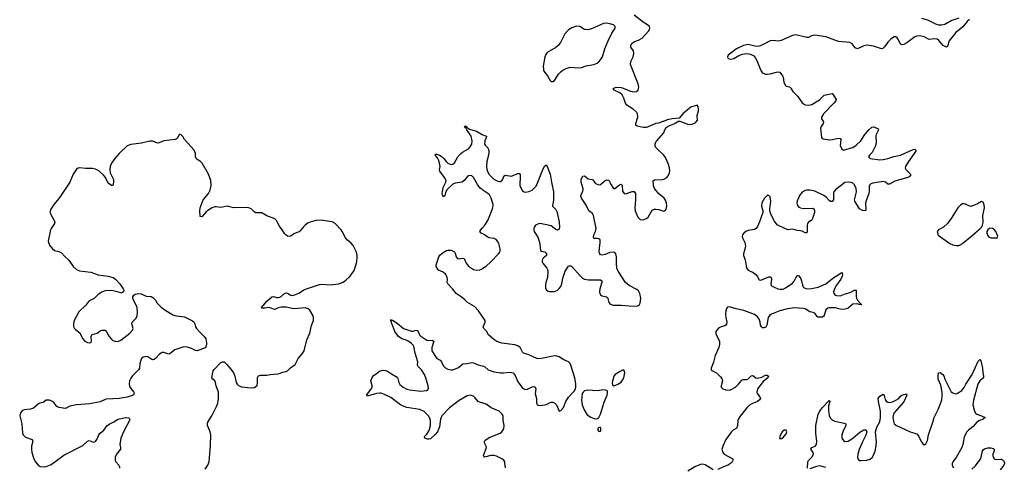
# Model space of a CAD drawing. Header units: inches. Extents: x 1682510 to 1839368, y 640758 to 791543.
# Tile 79 of 186: x 1724175 to 1736578, y 741483 to 747115. Entities that reach past the tile are written whole.
import ezdxf

# ---------------------------------------------------------------- set-up
doc = ezdxf.new("R2010")
doc.units = ezdxf.units.IN
doc.header["$MEASUREMENT"] = 0
doc.layers.add('B7724', color=7, linetype='Continuous')
doc.layers.add('B7734', color=7, linetype='Continuous')

msp = doc.modelspace()

# ---------------------------------------------------------------- linework, layer by layer
at = {"layer": 'B7724', "color": 6}
for points, elevation in [([(1730000, 744978), (1729977, 744997), (1729940, 745040), (1729890, 745131), (1729870, 745149), (1729850, 745155), (1729830, 745152), (1729810, 745139), (1729775, 745090), (1729750, 745072), (1729662, 745058), (1729630, 745046), (1729560, 744980), (1729540, 744940), (1729530, 744897), (1729510, 744886), (1729499, 744910), (1729496, 744930), (1729510, 745003), (1729544, 745070), (1729545, 745090), (1729528, 745130), (1729469, 745210), (1729465, 745230), (1729470, 745270), (1729465, 745310), (1729452, 745352), (1729438, 745378), (1729410, 745410), (1729416, 745424), (1729430, 745423), (1729465, 745410), (1729497, 745390), (1729519, 745370), (1729549, 745329), (1729570, 745311), (1729610, 745293), (1729630, 745296), (1729650, 745316), (1729695, 745390), (1729730, 745430), (1729752, 745450), (1729829, 745490), (1729850, 745515), (1729870, 745550), (1729876, 745590), (1729864, 745650), (1729807, 745730), (1729796, 745756), (1729790, 745756), (1729780, 745770), (1729783, 745777), (1729790, 745780), (1729804, 745770), (1729804, 745764), (1729810, 745765), (1729815, 745755), (1729840, 745740), (1729930, 745712), (1730000, 745671)], 600), ([(1726510, 741461), (1726546, 741510), (1726562, 741550), (1726578, 741758), (1726581, 741890), (1726575, 741930), (1726542, 742010), (1726539, 742030), (1726543, 742050), (1726594, 742130), (1726656, 742250), (1726671, 742290), (1726681, 742350), (1726678, 742430), (1726649, 742510), (1726640, 742550), (1726631, 742570), (1726609, 742590), (1726596, 742610), (1726610, 742695), (1726625, 742715), (1726703, 742797), (1726730, 742809), (1726750, 742808), (1726782, 742782), (1726836, 742716), (1726867, 742670), (1726884, 742630), (1726902, 742550), (1726913, 742530), (1726930, 742511), (1726970, 742494), (1727090, 742483), (1727131, 742489), (1727150, 742498), (1727166, 742514), (1727172, 742548), (1727169, 742610), (1727177, 742630), (1727185, 742635), (1727210, 742644), (1727290, 742641), (1727330, 742650), (1727430, 742660), (1727490, 742681), (1727530, 742688), (1727550, 742698), (1727586, 742734), (1727644, 742776), (1727681, 742850), (1727734, 742910), (1727758, 742950), (1727790, 743088), (1727828, 743170), (1727852, 743268), (1727874, 743330), (1727878, 743358), (1727871, 743390), (1727830, 743461), (1727810, 743477), (1727770, 743489), (1727630, 743477), (1727530, 743498), (1727470, 743499), (1727429, 743491), (1727390, 743469), (1727370, 743472), (1727330, 743491), (1727310, 743494), (1727264, 743484), (1727230, 743486), (1727221, 743490), (1727230, 743510), (1727252, 743528), (1727290, 743575), (1727350, 743629), (1727370, 743633), (1727410, 743620), (1727430, 743618), (1727450, 743622), (1727470, 743631), (1727510, 743672), (1727530, 743679), (1727550, 743673), (1727590, 743647), (1727610, 743644), (1727630, 743647), (1727690, 743674), (1727761, 743719), (1727950, 743784), (1727990, 743788), (1728090, 743779), (1728190, 743790), (1728249, 743811), (1728284, 743836), (1728330, 743880), (1728382, 743950), (1728392, 743970), (1728420, 744070), (1728427, 744127), (1728426, 744150), (1728417, 744190), (1728375, 744275), (1728350, 744304), (1728303, 744343), (1728279, 744370), (1728239, 744450), (1728224, 744470), (1728150, 744551), (1728110, 744573), (1727970, 744594), (1727908, 744588), (1727847, 744573), (1727805, 744555), (1727770, 744530), (1727748, 744510), (1727710, 744460), (1727694, 744446), (1727635, 744425), (1727590, 744390), (1727570, 744389), (1727550, 744393), (1727530, 744405), (1727510, 744427), (1727479, 744479), (1727450, 744510), (1727410, 744590), (1727388, 744608), (1727286, 744646), (1727224, 744684), (1727150, 744687), (1727130, 744698), (1727090, 744735), (1727050, 744752), (1726870, 744748), (1726810, 744766), (1726790, 744767), (1726710, 744754), (1726650, 744762), (1726630, 744759), (1726590, 744743), (1726544, 744716), (1726522, 744698), (1726470, 744635), (1726450, 744640), (1726442, 744710), (1726447, 744750), (1726488, 744850), (1726552, 744930), (1726573, 744970), (1726586, 745030), (1726584, 745090), (1726555, 745170), (1726472, 745312), (1726453, 745333), (1726410, 745357), (1726397, 745370), (1726390, 745390), (1726389, 745430), (1726372, 745472), (1726252, 745610), (1726230, 745647), (1726210, 745667), (1726190, 745673), (1726158, 745622), (1726148, 745612), (1726132, 745608), (1725990, 745593), (1725930, 745564), (1725910, 745561), (1725850, 745587), (1725815, 745585), (1725710, 745561), (1725573, 745547), (1725530, 745528), (1725426, 745430), (1725372, 745370), (1725331, 745310), (1725313, 745270), (1725310, 745230), (1725316, 745190), (1725356, 745104), (1725356, 745070), (1725349, 745031), (1725330, 745028), (1725290, 745059), (1725255, 745130), (1725236, 745156), (1725170, 745212), (1725130, 745234), (1725090, 745243), (1725010, 745243), (1724930, 745252), (1724910, 745247), (1724890, 745233), (1724850, 745170), (1724808, 745070), (1724672, 744870), (1724604, 744790), (1724566, 744730), (1724555, 744690), (1724617, 744570), (1724614, 744550), (1724570, 744490), (1724562, 744470), (1724534, 744330), (1724550, 744280), (1724588, 744230), (1724612, 744212), (1724670, 744200), (1724701, 744181), (1724740, 744140), (1724795, 744090), (1724848, 744010), (1724891, 743971), (1724930, 743957), (1725070, 743937), (1725165, 743905), (1725290, 743886), (1725353, 743870), (1725380, 743850), (1725437, 743790), (1725479, 743730), (1725488, 743710), (1725484, 743690), (1725463, 743677), (1725450, 743677), (1725390, 743697), (1725330, 743707), (1725250, 743702), (1725210, 743687), (1725163, 743657), (1725111, 743609), (1725047, 743573), (1725010, 743524), (1724922, 743438), (1724862, 743330), (1724853, 743290), (1724854, 743254), (1724865, 743230), (1724877, 743217), (1724933, 743173), (1724965, 743105), (1724996, 743070), (1725030, 743052), (1725050, 743049), (1725070, 743054), (1725079, 743070), (1725076, 743130), (1725085, 743150), (1725102, 743158), (1725150, 743170), (1725190, 743202), (1725210, 743210), (1725250, 743210), (1725269, 743189), (1725301, 743130), (1725330, 743095), (1725350, 743080), (1725390, 743067), (1725421, 743070), (1725450, 743081), (1725564, 743170), (1725598, 743210), (1725604, 743230), (1725588, 743290), (1725592, 743308), (1725642, 743358), (1725655, 743390), (1725661, 743430), (1725653, 743493), (1725608, 743590), (1725601, 743610), (1725601, 743630), (1725612, 743650), (1725630, 743663), (1725670, 743672), (1725704, 743664), (1725770, 743635), (1725830, 743631), (1725850, 743620), (1725886, 743586), (1725908, 743548), (1725957, 743497), (1726003, 743463), (1726103, 743403), (1726150, 743391), (1726250, 743377), (1726350, 743328), (1726370, 743313), (1726382, 743290), (1726390, 743250), (1726402, 743230), (1726442, 743182), (1726497, 743130), (1726519, 743099), (1726529, 743050), (1726528, 743030), (1726520, 743000), (1726510, 742987), (1726410, 742950), (1726390, 742951), (1726339, 742979), (1726290, 742996), (1726250, 743000), (1726230, 742996), (1726130, 742959), (1726070, 742914), (1726052, 742908), (1725990, 742929), (1725970, 742928), (1725934, 742906), (1725890, 742855), (1725870, 742838), (1725850, 742835), (1725839, 742839), (1725790, 742872), (1725776, 742876), (1725750, 742875), (1725730, 742867), (1725710, 742851), (1725699, 742830), (1725689, 742790), (1725683, 742730), (1725673, 742710), (1725590, 742630), (1725574, 742606), (1725559, 742570), (1725555, 742530), (1725564, 742490), (1725612, 742430), (1725619, 742410), (1725607, 742393), (1725594, 742386), (1725530, 742366), (1725430, 742350), (1725270, 742342), (1725250, 742336), (1725190, 742306), (1725057, 742283), (1724890, 742268), (1724808, 742252), (1724750, 742224), (1724670, 742235), (1724644, 742250), (1724610, 742295), (1724590, 742311), (1724550, 742328), (1724510, 742329), (1724470, 742298), (1724430, 742290), (1724410, 742281), (1724350, 742227), (1724310, 742213), (1724230, 742204), (1724206, 742194), (1724184, 742170), (1724175, 742130), (1724202, 742030), (1724211, 741911), (1724220, 741890), (1724250, 741861), (1724331, 741831), (1724338, 741818), (1724340, 741810), (1724323, 741750), (1724322, 741710), (1724328, 741670), (1724354, 741590), (1724375, 741550), (1724409, 741509), (1724434, 741494), (1724470, 741487), (1724510, 741492), (1724570, 741519), (1724730, 741635), (1724970, 741759), (1725030, 741813), (1725050, 741819), (1725090, 741803), (1725110, 741801), (1725130, 741807), (1725148, 741832), (1725170, 741890), (1725188, 741912), (1725233, 741950), (1725278, 742010), (1725309, 742031), (1725370, 742059), (1725410, 742087), (1725510, 742109), (1725544, 742104), (1725561, 742090), (1725559, 742070), (1725483, 741930), (1725450, 741850), (1725435, 741770), (1725445, 741730), (1725443, 741710), (1725394, 741650), (1725379, 741610), (1725377, 741570), (1725386, 741550), (1725422, 741510), (1725434, 741490), (1725431, 741470)], 700), ([(1730000, 744424), (1729987, 744430), (1729973, 744450), (1729982, 744470), (1730000, 744491)], 600), ([(1730000, 743386), (1729955, 743450), (1729905, 743505), (1729815, 743555), (1729782, 743590), (1729736, 743630), (1729671, 743671), (1729626, 743730), (1729566, 743790), (1729560, 743810), (1729564, 743850), (1729561, 743870), (1729542, 743910), (1729510, 743939), (1729450, 743965), (1729433, 743990), (1729423, 744010), (1729422, 744030), (1729453, 744130), (1729468, 744152), (1729510, 744186), (1729550, 744210), (1729570, 744217), (1729610, 744216), (1729650, 744196), (1729659, 744179), (1729672, 744130), (1729690, 744109), (1729710, 744105), (1729750, 744113), (1729772, 744112), (1729799, 744050), (1729830, 744013), (1729890, 743970), (1729930, 743962), (1729970, 743968), (1730000, 743982)], 600), ([(1730000, 742292), (1729978, 742298), (1729952, 742310), (1729932, 742330), (1729910, 742362), (1729890, 742378), (1729850, 742389), (1729810, 742382), (1729710, 742325), (1729591, 742230), (1729493, 742130), (1729474, 742090), (1729461, 741990), (1729437, 741930), (1729410, 741896), (1729350, 741843), (1729330, 741836), (1729310, 741838), (1729278, 741850), (1729274, 741870), (1729302, 741898), (1729332, 741948), (1729349, 742010), (1729350, 742070), (1729341, 742101), (1729325, 742130), (1729270, 742184), (1729214, 742210), (1729050, 742237), (1728996, 742256), (1728970, 742270), (1728850, 742362), (1728770, 742400), (1728730, 742414), (1728710, 742416), (1728669, 742411), (1728570, 742381), (1728550, 742382), (1728545, 742390), (1728599, 742461), (1728615, 742490), (1728616, 742510), (1728598, 742570), (1728618, 742622), (1728626, 742634), (1728670, 742662), (1728707, 742693), (1728750, 742705), (1728783, 742703), (1728810, 742694), (1728858, 742658), (1728930, 742616), (1728940, 742600), (1728950, 742550), (1728965, 742525), (1729006, 742490), (1729050, 742466), (1729090, 742456), (1729230, 742441), (1729301, 742450), (1729310, 742454), (1729324, 742470), (1729322, 742510), (1729291, 742610), (1729274, 742650), (1729237, 742710), (1729193, 742753), (1729188, 742770), (1729189, 742810), (1729158, 742918), (1729145, 742985), (1729134, 743014), (1729110, 743041), (1729070, 743070), (1729043, 743083), (1728990, 743098), (1728948, 743128), (1728902, 743190), (1728850, 743327), (1728850, 743342), (1728854, 743334), (1728870, 743336), (1728930, 743297), (1729010, 743228), (1729110, 743195), (1729130, 743195), (1729170, 743207), (1729184, 743204), (1729190, 743200), (1729211, 743150), (1729230, 743131), (1729290, 743090), (1729310, 743079), (1729370, 743081), (1729390, 743070), (1729368, 742990), (1729367, 742950), (1729431, 742851), (1729470, 742829), (1729489, 742810), (1729514, 742754), (1729530, 742739), (1729570, 742719), (1729610, 742708), (1729630, 742709), (1729701, 742739), (1729757, 742783), (1729810, 742787), (1729870, 742800), (1729890, 742798), (1729950, 742771), (1730000, 742760)], 600)]:
    msp.add_lwpolyline(points, dxfattribs=dict(at, elevation=elevation))
at = {"layer": 'B7734', "color": 6, "elevation": 600}
for points in [[(1730000, 745671), (1730010, 745666), (1730054, 745650), (1730052, 745630), (1730035, 745590), (1730029, 745550), (1730037, 745537), (1730070, 745503), (1730083, 745470), (1730086, 745450), (1730081, 745410), (1730061, 745330), (1730057, 745270), (1730060, 745230), (1730070, 745197), (1730090, 745166), (1730146, 745110), (1730183, 745090), (1730210, 745080), (1730230, 745079), (1730250, 745088), (1730262, 745110), (1730272, 745148), (1730290, 745161), (1730370, 745147), (1730450, 745180), (1730470, 745180), (1730478, 745170), (1730480, 745150), (1730477, 745030), (1730490, 744990), (1730510, 744964), (1730530, 744950), (1730550, 744945), (1730590, 744952), (1730630, 744972), (1730679, 745021), (1730695, 745050), (1730770, 745237), (1730790, 745277), (1730810, 745290), (1730855, 745170), (1730872, 745070), (1730900, 744950), (1730900, 744850), (1730887, 744770), (1730929, 744729), (1730941, 744701), (1730970, 744570), (1730975, 744505), (1730970, 744480), (1730950, 744469), (1730930, 744477), (1730870, 744520), (1730730, 744549), (1730710, 744547), (1730674, 744530), (1730658, 744510), (1730651, 744490), (1730650, 744470), (1730655, 744450), (1730700, 744380), (1730720, 744330), (1730729, 744290), (1730735, 744210), (1730750, 744201), (1730790, 744193), (1730811, 744170), (1730809, 744150), (1730767, 744113), (1730755, 744090), (1730755, 744070), (1730764, 744050), (1730813, 743990), (1730825, 743970), (1730828, 743950), (1730822, 743870), (1730803, 743810), (1730797, 743770), (1730800, 743740), (1730810, 743710), (1730830, 743699), (1730850, 743695), (1730910, 743697), (1730950, 743714), (1730970, 743732), (1730990, 743759), (1731004, 743790), (1731018, 743862), (1731048, 743952), (1731090, 744016), (1731110, 744022), (1731130, 744009), (1731233, 743893), (1731265, 743865), (1731290, 743851), (1731340, 743840), (1731470, 743843), (1731490, 743840), (1731509, 743830), (1731508, 743810), (1731482, 743730), (1731480, 743690), (1731484, 743670), (1731493, 743653), (1731510, 743640), (1731567, 743627), (1731578, 743618), (1731585, 743605), (1731596, 743556), (1731614, 743534), (1731650, 743523), (1731750, 743525), (1731853, 743513), (1731948, 743512), (1731977, 743523), (1731991, 743549), (1731998, 743610), (1731986, 743670), (1731970, 743702), (1731950, 743721), (1731852, 743772), (1731808, 743808), (1731712, 743950), (1731696, 743990), (1731692, 744050), (1731693, 744133), (1731684, 744170), (1731670, 744184), (1731650, 744190), (1731610, 744184), (1731550, 744160), (1731512, 744152), (1731490, 744158), (1731481, 744170), (1731476, 744190), (1731478, 744242), (1731489, 744310), (1731485, 744345), (1731470, 744359), (1731450, 744363), (1731410, 744362), (1731402, 744370), (1731408, 744408), (1731428, 744450), (1731437, 744490), (1731403, 744650), (1731390, 744676), (1731346, 744710), (1731310, 744781), (1731253, 744870), (1731245, 744890), (1731246, 744910), (1731270, 744959), (1731273, 744987), (1731247, 745070), (1731247, 745110), (1731270, 745145), (1731290, 745149), (1731335, 745115), (1731390, 745104), (1731430, 745056), (1731470, 745038), (1731490, 745041), (1731550, 745093), (1731570, 745099), (1731590, 745097), (1731603, 745083), (1731617, 745050), (1731653, 744993), (1731670, 744992), (1731730, 745036), (1731750, 745045), (1731758, 745038), (1731765, 745025), (1731770, 744956), (1731790, 744928), (1731810, 744926), (1731890, 744954), (1731914, 744954), (1731930, 744930), (1731933, 744910), (1731934, 744850), (1731923, 744750), (1731928, 744710), (1731963, 744630), (1731990, 744603), (1732030, 744599), (1732070, 744612), (1732090, 744630), (1732143, 744717), (1732169, 744731), (1732190, 744733), (1732226, 744726), (1732290, 744707), (1732307, 744713), (1732318, 744730), (1732326, 744770), (1732321, 744810), (1732310, 744846), (1732291, 744871), (1732225, 744925), (1732170, 744990), (1732158, 745030), (1732154, 745086), (1732170, 745102), (1732270, 745104), (1732290, 745110), (1732325, 745130), (1732343, 745150), (1732361, 745190), (1732364, 745210), (1732361, 745250), (1732345, 745305), (1732310, 745381), (1732289, 745409), (1732216, 745476), (1732188, 745508), (1732178, 745530), (1732181, 745559), (1732195, 745585), (1732287, 745690), (1732301, 745730), (1732320, 745760), (1732344, 745776), (1732428, 745810), (1732470, 745838), (1732490, 745838), (1732590, 745801), (1732630, 745798), (1732656, 745804), (1732683, 745817), (1732698, 745830), (1732711, 745850), (1732710, 745910), (1732726, 745970), (1732727, 745990), (1732723, 746023), (1732710, 746042), (1732630, 746014), (1732610, 746000), (1732528, 745932), (1732483, 745877), (1732394, 745870), (1732330, 745857), (1732286, 745834), (1732270, 745833), (1732225, 745815), (1732190, 745808), (1732070, 745761), (1732030, 745760), (1731954, 745774), (1731937, 745790), (1731935, 745810), (1731961, 745890), (1731959, 745930), (1731949, 745949), (1731904, 745990), (1731821, 746041), (1731805, 746065), (1731785, 746130), (1731762, 746170), (1731735, 746195), (1731663, 746230), (1731650, 746250), (1731690, 746266), (1731750, 746261), (1731775, 746255), (1731870, 746216), (1731910, 746208), (1731946, 746214), (1731964, 746230), (1731971, 746249), (1731972, 746268), (1731965, 746310), (1731869, 746550), (1731873, 746590), (1731901, 746650), (1731911, 746690), (1731905, 746725), (1731873, 746770), (1731872, 746790), (1731883, 746810), (1731910, 746839), (1731970, 746858), (1732016, 746884), (1732097, 746970), (1732110, 746990), (1732113, 747013), (1732107, 747030), (1732085, 747050), (1732030, 747086), (1731914, 747174)], [(1736140, 747120), (1736108, 747092), (1736055, 747025), (1735966, 746954), (1735883, 746850), (1735874, 746830), (1735866, 746790), (1735861, 746779), (1735850, 746770), (1735809, 746789), (1735754, 746854), (1735730, 746869), (1735690, 746874), (1735630, 746865), (1735570, 746899), (1735510, 746914), (1735472, 746910), (1735450, 746900), (1735350, 746824), (1735310, 746802), (1735290, 746800), (1735270, 746808), (1735242, 746870), (1735230, 746887), (1735210, 746898), (1735190, 746899), (1735150, 746871), (1735110, 746834), (1735068, 746772), (1735048, 746752), (1735030, 746748), (1734930, 746783), (1734850, 746795), (1734810, 746788), (1734730, 746750), (1734701, 746761), (1734662, 746810), (1734630, 746829), (1734490, 746841), (1734330, 746902), (1734190, 746920), (1734150, 746911), (1734110, 746892), (1734090, 746892), (1733950, 746926), (1733910, 746918), (1733768, 746852), (1733730, 746846), (1733670, 746854), (1733630, 746851), (1733525, 746795), (1733490, 746781), (1733450, 746780), (1733350, 746803), (1733292, 746792), (1733203, 746750), (1733100, 746670), (1733090, 746650), (1733095, 746630), (1733110, 746621), (1733130, 746617), (1733172, 746628), (1733235, 746665), (1733278, 746682), (1733330, 746689), (1733381, 746681), (1733421, 746661), (1733441, 746641), (1733461, 746601), (1733510, 746476), (1733528, 746450), (1733541, 746441), (1733570, 746430), (1733591, 746431), (1733630, 746434), (1733710, 746457), (1733730, 746460), (1733750, 746454), (1733784, 746410), (1733792, 746392), (1733799, 746330), (1733819, 746290), (1733830, 746280), (1733870, 746269), (1733890, 746253), (1733915, 746210), (1733978, 746150), (1734033, 746070), (1734070, 746045), (1734110, 746039), (1734152, 746048), (1734250, 746108), (1734310, 746166), (1734410, 746187), (1734427, 746167), (1734458, 746110), (1734450, 746090), (1734434, 746070), (1734301, 745930), (1734276, 745890), (1734276, 745870), (1734299, 745830), (1734296, 745810), (1734270, 745770), (1734264, 745750), (1734275, 745635), (1734282, 745622), (1734295, 745615), (1734370, 745604), (1734410, 745606), (1734490, 745624), (1734510, 745621), (1734518, 745610), (1734512, 745530), (1734529, 745489), (1734550, 745475), (1734570, 745476), (1734650, 745502), (1734670, 745509), (1734710, 745536), (1734769, 745590), (1734819, 745670), (1734870, 745730), (1734910, 745765), (1734930, 745768), (1734986, 745746), (1734993, 745730), (1734962, 745670), (1734958, 745650), (1734963, 745570), (1734957, 745530), (1734914, 745446), (1734880, 745410), (1734869, 745390), (1734878, 745378), (1734890, 745370), (1735010, 745352), (1735050, 745355), (1735109, 745370), (1735184, 745396), (1735272, 745412), (1735430, 745481), (1735450, 745485), (1735467, 745470), (1735443, 745430), (1735370, 745330), (1735334, 745270), (1735330, 745250), (1735336, 745230), (1735394, 745170), (1735394, 745150), (1735381, 745139), (1735361, 745130), (1735198, 745082), (1735130, 745044), (1735110, 745046), (1735080, 745070), (1735050, 745079), (1734922, 745058), (1734896, 745050), (1734882, 745038), (1734875, 745025), (1734876, 744970), (1734870, 744930), (1734840, 744850), (1734831, 744810), (1734834, 744726), (1734829, 744711), (1734790, 744716), (1734755, 744735), (1734695, 744830), (1734692, 744850), (1734714, 744950), (1734713, 744990), (1734690, 745036), (1734670, 745057), (1734650, 745067), (1734610, 745072), (1734570, 745065), (1734450, 744974), (1734432, 744950), (1734425, 744930), (1734424, 744850), (1734410, 744828), (1734390, 744828), (1734370, 744841), (1734337, 744877), (1734303, 744903), (1734190, 744956), (1734130, 744970), (1734090, 744970), (1734070, 744965), (1734030, 744944), (1733997, 744903), (1733969, 744830), (1733966, 744810), (1733970, 744786), (1733990, 744758), (1734010, 744746), (1734050, 744741), (1734164, 744744), (1734182, 744730), (1734187, 744710), (1734185, 744690), (1734157, 744603), (1734146, 744590), (1734112, 744568), (1734099, 744550), (1734095, 744525), (1734095, 744450), (1734090, 744433), (1734070, 744434), (1734030, 744456), (1734010, 744460), (1733970, 744461), (1733910, 744481), (1733850, 744470), (1733740, 744520), (1733716, 744536), (1733682, 744582), (1733638, 744670), (1733624, 744710), (1733623, 744730), (1733637, 744830), (1733630, 744886), (1733610, 744905), (1733590, 744903), (1733557, 744870), (1733524, 744810), (1733518, 744770), (1733538, 744710), (1733537, 744690), (1733495, 744570), (1733468, 744512), (1733450, 744490), (1733430, 744476), (1733350, 744461), (1733323, 744450), (1733295, 744430), (1733281, 744410), (1733276, 744390), (1733279, 744370), (1733308, 744310), (1733317, 744270), (1733311, 744229), (1733291, 744170), (1733293, 744150), (1733313, 744093), (1733332, 743992), (1733350, 743964), (1733415, 743935), (1733448, 743910), (1733465, 743890), (1733490, 743840), (1733510, 743838), (1733610, 743881), (1733630, 743881), (1733639, 743870), (1733644, 743850), (1733635, 743790), (1733641, 743770), (1733670, 743752), (1733725, 743730), (1733750, 743725), (1733790, 743726), (1733830, 743744), (1733910, 743799), (1733930, 743825), (1733951, 743869), (1733970, 743896), (1733975, 743895), (1733990, 743891), (1734013, 743853), (1734022, 743830), (1734034, 743774), (1734050, 743747), (1734070, 743735), (1734090, 743730), (1734150, 743731), (1734233, 743750), (1734330, 743790), (1734430, 743870), (1734530, 743933), (1734536, 743930), (1734541, 743910), (1734537, 743890), (1734518, 743850), (1734465, 743775), (1734439, 743730), (1734427, 743690), (1734430, 743669), (1734447, 743650), (1734463, 743643), (1734510, 743640), (1734575, 743665), (1734638, 743682), (1734690, 743712), (1734710, 743710), (1734711, 743630), (1734715, 743610), (1734727, 743587), (1734764, 743550), (1734763, 743543), (1734773, 743533), (1734781, 743530), (1734750, 743530), (1734736, 743536), (1734710, 743539), (1734670, 743536), (1734610, 743486), (1734590, 743475), (1734550, 743467), (1734510, 743472), (1734450, 743488), (1734372, 743488), (1734356, 743484), (1734330, 743464), (1734308, 743392), (1734300, 743380), (1734288, 743372), (1734230, 743372), (1734219, 743379), (1734190, 743422), (1734170, 743432), (1734130, 743438), (1734070, 743475), (1734050, 743483), (1733930, 743489), (1733830, 743474), (1733750, 743451), (1733647, 743410), (1733624, 743396), (1733605, 743370), (1733586, 743270), (1733572, 743248), (1733550, 743237), (1733530, 743238), (1733518, 743250), (1733508, 743270), (1733504, 743310), (1733490, 743347), (1733470, 743377), (1733430, 743405), (1733297, 743457), (1733198, 743478), (1733130, 743499), (1733110, 743502), (1733090, 743498), (1733077, 743483), (1733068, 743452), (1733067, 743410), (1733069, 743370), (1733083, 743310), (1733078, 743282), (1733070, 743270), (1733057, 743263), (1733009, 743251), (1732983, 743237), (1732955, 743210), (1732945, 743190), (1732944, 743170), (1732948, 743150), (1732988, 743070), (1732992, 743030), (1732980, 742990), (1732934, 742890), (1732914, 742806), (1732884, 742730), (1732887, 742707), (1732953, 742673), (1733003, 742623), (1733020, 742600), (1733027, 742570), (1733009, 742510), (1733012, 742490), (1733032, 742472), (1733070, 742459), (1733110, 742455), (1733130, 742459), (1733191, 742490), (1733230, 742527), (1733270, 742579), (1733290, 742586), (1733330, 742586), (1733346, 742594), (1733390, 742634), (1733410, 742636), (1733447, 742610), (1733470, 742606), (1733525, 742615), (1733570, 742641), (1733590, 742643), (1733607, 742630), (1733599, 742610), (1733539, 742561), (1733468, 742470), (1733460, 742430), (1733465, 742410), (1733500, 742370), (1733508, 742350), (1733494, 742330), (1733468, 742312), (1733399, 742281), (1733370, 742264), (1733336, 742230), (1733252, 742128), (1733228, 742092), (1733219, 742070), (1733217, 742010), (1733210, 741981), (1733199, 741970), (1733162, 741950), (1733136, 741924), (1733070, 741832), (1733030, 741750), (1733019, 741710), (1733030, 741670), (1733050, 741649), (1733157, 741590), (1733160, 741570), (1733150, 741550), (1733130, 741530), (1733105, 741515), (1733030, 741485), (1732970, 741454)], [(1735535, 747135), (1735610, 747112), (1735710, 747063), (1735750, 747050), (1735790, 747049), (1735830, 747059), (1735910, 747105), (1736010, 747138)], [(1730000, 744491), (1730035, 744530), (1730070, 744587), (1730099, 744650), (1730135, 744750), (1730138, 744790), (1730114, 744870), (1730094, 744910), (1730073, 744930), (1730010, 744970), (1730000, 744978)], [(1730000, 743982), (1730010, 743987), (1730050, 744015), (1730110, 744067), (1730208, 744170), (1730222, 744190), (1730228, 744210), (1730229, 744230), (1730210, 744300), (1730194, 744330), (1730175, 744350), (1730150, 744360), (1730090, 744370), (1730070, 744378), (1730030, 744410), (1730000, 744424)], [(1730000, 742760), (1730016, 742756), (1730030, 742750), (1730077, 742710), (1730150, 742686), (1730231, 742671), (1730270, 742670), (1730350, 742678), (1730370, 742677), (1730390, 742670), (1730418, 742638), (1730450, 742558), (1730506, 742486), (1730525, 742470), (1730550, 742463), (1730570, 742465), (1730630, 742495), (1730650, 742500), (1730670, 742490), (1730675, 742470), (1730669, 742409), (1730685, 742350), (1730687, 742290), (1730693, 742273), (1730706, 742266), (1730730, 742262), (1730790, 742267), (1730810, 742272), (1730850, 742296), (1730870, 742302), (1730890, 742302), (1730917, 742290), (1730938, 742270), (1730970, 742191), (1730990, 742196), (1731023, 742237), (1731054, 742310), (1731090, 742365), (1731159, 742441), (1731177, 742470), (1731181, 742490), (1731180, 742530), (1731166, 742610), (1731118, 742770), (1731108, 742790), (1731090, 742810), (1731030, 742834), (1730970, 742874), (1730930, 742885), (1730890, 742881), (1730750, 742851), (1730710, 742848), (1730690, 742852), (1730590, 742899), (1730520, 742920), (1730509, 742930), (1730478, 742990), (1730450, 743011), (1730410, 743022), (1730247, 743047), (1730186, 743066), (1730149, 743089), (1730080, 743150), (1730054, 743194), (1730021, 743230), (1730015, 743250), (1730040, 743310), (1730039, 743330), (1730000, 743386)], [(1734097, 741470), (1734104, 741550), (1734110, 741570), (1734152, 741610), (1734176, 741650), (1734171, 741670), (1734141, 741710), (1734152, 741730), (1734195, 741750), (1734213, 741770), (1734216, 741810), (1734202, 741910), (1734202, 742010), (1734234, 742150), (1734254, 742190), (1734282, 742230), (1734370, 742322), (1734378, 742310), (1734364, 742256), (1734362, 742202), (1734370, 742135), (1734385, 742105), (1734410, 742080), (1734444, 742064), (1734560, 742040), (1734581, 742030), (1734582, 742010), (1734575, 741990), (1734545, 741930), (1734532, 741890), (1734532, 741850), (1734550, 741821), (1734570, 741809), (1734610, 741813), (1734670, 741850), (1734757, 741923), (1734810, 741953), (1734830, 741955), (1734838, 741950), (1734844, 741930), (1734833, 741887), (1734790, 741803), (1734750, 741708), (1734733, 741650), (1734729, 741610), (1734731, 741591), (1734750, 741570), (1734770, 741567), (1734846, 741574), (1734890, 741585), (1734916, 741610), (1734950, 741687), (1734960, 741730), (1734966, 741794), (1734955, 741930), (1734973, 741987), (1735010, 742055), (1735020, 742110), (1735017, 742190), (1734991, 742310), (1734989, 742350), (1735010, 742379), (1735050, 742403), (1735066, 742386), (1735078, 742338), (1735090, 742316), (1735110, 742303), (1735130, 742300), (1735170, 742307), (1735213, 742327), (1735250, 742350), (1735270, 742377), (1735288, 742392), (1735346, 742406), (1735348, 742390), (1735312, 742308), (1735192, 742170), (1735180, 742150), (1735173, 742110), (1735185, 742045), (1735190, 742030), (1735211, 742011), (1735336, 741956), (1735390, 741928), (1735451, 741911), (1735478, 741898), (1735503, 741870), (1735530, 741807), (1735555, 741775), (1735570, 741767), (1735590, 741779), (1735610, 741821), (1735622, 741890), (1735678, 742050), (1735693, 742110), (1735750, 742219), (1735790, 742332), (1735796, 742384), (1735794, 742430), (1735778, 742518), (1735745, 742590), (1735743, 742637), (1735749, 742671), (1735770, 742675), (1735803, 742650), (1735815, 742635), (1735830, 742590), (1735890, 742465), (1735910, 742434), (1735930, 742418), (1735950, 742410), (1735970, 742408), (1735990, 742415), (1736041, 742450), (1736070, 742487), (1736093, 742530), (1736174, 742650), (1736250, 742817), (1736270, 742841), (1736284, 742824), (1736303, 742730), (1736308, 742670), (1736316, 742630), (1736315, 742610), (1736270, 742570), (1736246, 742530), (1736188, 742328), (1736181, 742270), (1736201, 742190), (1736219, 742159), (1736231, 742150), (1736292, 742130), (1736335, 742110), (1736310, 742090), (1736267, 742073), (1736232, 742050), (1736184, 741996), (1736125, 741950), (1736107, 741930), (1736073, 741867), (1736056, 741770), (1736042, 741730), (1735972, 741608), (1735928, 741550), (1735920, 741530), (1735919, 741510), (1735929, 741490), (1735942, 741482)], [(1730298, 741470), (1730290, 741490), (1730286, 741550), (1730273, 741573), (1730250, 741590), (1730182, 741622), (1730152, 741632), (1730110, 741630), (1730031, 741611), (1730021, 741621), (1730018, 741630), (1730053, 741730), (1730051, 741750), (1730028, 741790), (1730030, 741810), (1730048, 741830), (1730090, 741858), (1730228, 741912), (1730250, 741931), (1730273, 741967), (1730278, 742010), (1730266, 742070), (1730263, 742130), (1730253, 742153), (1730214, 742190), (1730113, 742233), (1730050, 742278), (1730000, 742292)], [(1736170, 741461), (1736210, 741498), (1736276, 741584), (1736288, 741612), (1736302, 741690), (1736310, 741701), (1736330, 741714), (1736370, 741726), (1736410, 741726), (1736438, 741718), (1736451, 741710), (1736449, 741690), (1736433, 741650), (1736432, 741630), (1736437, 741610), (1736450, 741590), (1736470, 741581), (1736530, 741587), (1736544, 741584), (1736566, 741570), (1736577, 741550), (1736578, 741530), (1736571, 741510), (1736526, 741450)], [(1732910, 741449), (1732810, 741512), (1732770, 741522), (1732750, 741519), (1732678, 741490), (1732590, 741436)], [(1734330, 741481), (1734270, 741499), (1734250, 741501), (1734210, 741493), (1734130, 741464)]]:
    msp.add_lwpolyline(points, dxfattribs=at)
at = {"layer": 'B7734', "color": 6}
for points, elevation in [([(1731570, 747072), (1731530, 747066), (1731378, 747002), (1731330, 746988), (1731291, 746991), (1731230, 747028), (1731190, 747034), (1731130, 747014), (1731090, 746990), (1731042, 746938), (1730986, 746830), (1730958, 746790), (1730930, 746767), (1730819, 746701), (1730801, 746679), (1730788, 746650), (1730770, 746530), (1730771, 746491), (1730775, 746475), (1730790, 746450), (1730825, 746410), (1730859, 746350), (1730870, 746339), (1730890, 746338), (1730910, 746352), (1730963, 746430), (1730995, 746465), (1731018, 746482), (1731058, 746502), (1731110, 746519), (1731210, 746511), (1731250, 746516), (1731310, 746533), (1731408, 746552), (1731450, 746570), (1731470, 746586), (1731492, 746610), (1731515, 746650), (1731547, 746750), (1731587, 746850), (1731634, 746946), (1731674, 747010), (1731675, 747030), (1731655, 747050), (1731610, 747065)], 700), ([(1736290, 744827), (1736242, 744798), (1736170, 744767), (1736150, 744766), (1736090, 744796), (1736070, 744800), (1736050, 744797), (1736030, 744787), (1735994, 744750), (1735910, 744613), (1735861, 744550), (1735810, 744505), (1735748, 744470), (1735733, 744450), (1735746, 744406), (1735890, 744301), (1735930, 744283), (1735970, 744275), (1736005, 744275), (1736030, 744286), (1736057, 744303), (1736170, 744394), (1736274, 744486), (1736294, 744510), (1736304, 744530), (1736310, 744565), (1736308, 744650), (1736328, 744748), (1736324, 744784), (1736310, 744819)], 700), ([(1736410, 744491), (1736390, 744486), (1736371, 744470), (1736357, 744450), (1736356, 744430), (1736376, 744390), (1736390, 744379), (1736410, 744372), (1736470, 744369), (1736489, 744371), (1736496, 744390), (1736473, 744450), (1736456, 744470), (1736430, 744490)], 700), ([(1731770, 742706), (1731730, 742686), (1731675, 742650), (1731659, 742630), (1731638, 742550), (1731641, 742521), (1731650, 742510), (1731670, 742513), (1731710, 742529), (1731750, 742555), (1731770, 742578), (1731787, 742610), (1731799, 742670), (1731794, 742694), (1731784, 742704)], 600), ([(1731530, 742457), (1731454, 742446), (1731326, 742454), (1731290, 742446), (1731271, 742430), (1731261, 742410), (1731253, 742327), (1731261, 742270), (1731285, 742205), (1731324, 742144), (1731370, 742112), (1731410, 742097), (1731447, 742093), (1731470, 742108), (1731490, 742150), (1731538, 742302), (1731576, 742390), (1731581, 742421), (1731579, 742439), (1731571, 742451)], 600), ([(1731470, 741985), (1731458, 741970), (1731457, 741950), (1731470, 741933), (1731490, 741939), (1731496, 741950), (1731495, 741975), (1731490, 741984)], 600), ([(1733831, 741951), (1733806, 741950), (1733781, 741930), (1733767, 741910), (1733751, 741871), (1733747, 741847), (1733770, 741847), (1733790, 741859), (1733830, 741902), (1733838, 741930)], 700)]:
    msp.add_lwpolyline(points, close=True, dxfattribs=dict(at, elevation=elevation))

doc.saveas('drawing.dxf')
